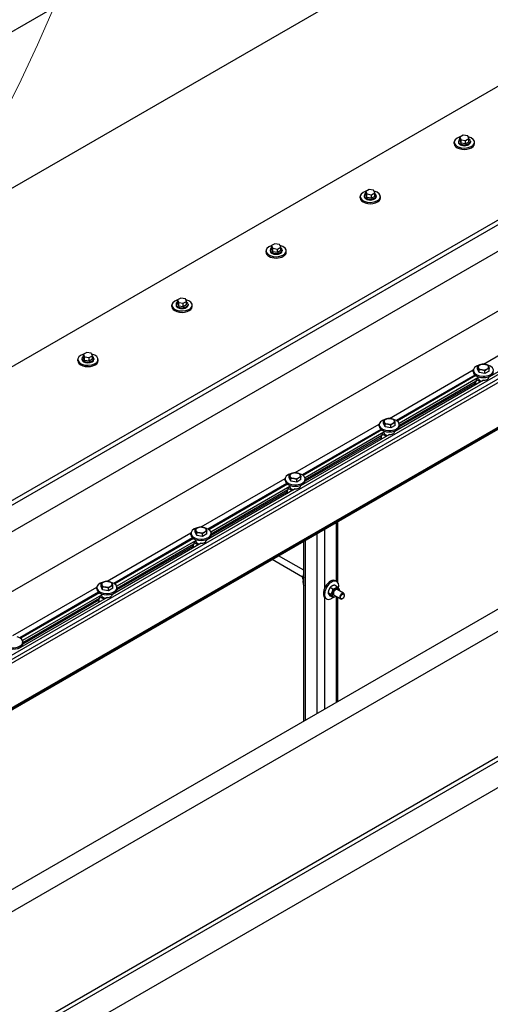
# Model space of a CAD drawing. Header units: millimetres. Extents: x 2241524 to 2686701, y -1965833 to -1461615.
# Tile 123 of 143: x 2342715 to 2342810, y -1953558 to -1953359. Entities that reach past the tile are written whole.
import ezdxf

# ---------------------------------------------------------------- set-up
doc = ezdxf.new("R2010")
doc.units = ezdxf.units.MM
doc.header["$LTSCALE"] = 100
doc.layers.add('CA_PODLAHA OBRYS', color=12, linetype='Continuous', lineweight=25)
doc.layers.add('Detailumgrenzung (ISO)', color=7, linetype='Continuous', lineweight=18)

# ---------------------------------------------------------------- blocks, each defined once
blk = doc.blocks.new('2DDetail1')
at = {"layer": 'Detailumgrenzung (ISO)'}
blk.add_circle((708.592, 512.527), 21.676, dxfattribs=at)

msp = doc.modelspace()

# ---------------------------------------------------------------- linework, layer by layer
at = {"layer": 'CA_PODLAHA OBRYS'}
for p, q in [((2342898.3752, -1953254.02918), (2342499.2527, -1953484.46266)), ((2342499.2527, -1953516.21531), (2342898.3752, -1953285.78183)), ((2339311.15777, -1955529.14356), (2343184.17569, -1953293.05561)), ((2339311.94344, -1955529.59717), (2343184.17569, -1953293.96283)), ((2343188.54574, -1953296.8831), (2339320.58586, -1955530.05077)), ((2342898.3752, -1953322.07056), (2342499.2527, -1953552.50404)), ((2342139.58489, -1953787.28418), (2342887.54673, -1953355.44821)), ((2342140.37056, -1953787.73779), (2342887.54673, -1953356.35543)), ((2342887.54673, -1953361.79874), (2342149.01298, -1953788.1914)), ((2342530.73279, -1953579.91673), (2342896.46413, -1953368.76164)), ((2342899.60683, -1953379.82971), (2342549.58897, -1953581.91261)), ((2342900.3925, -1953380.28332), (2342550.37465, -1953582.36622)), ((2342900.3925, -1953381.00909), (2342550.37465, -1953583.092)), ((2342804.72332, -1953381.9467), (2342804.04291, -1953382.33954)), ((2342804.04291, -1953382.33954), (2342804.29196, -1953382.87616)), ((2342804.04291, -1953383.06531), (2342804.04291, -1953382.33954)), ((2342804.29196, -1953382.87616), (2342805.22142, -1953383.01995)), ((2342804.29196, -1953383.60194), (2342804.29196, -1953382.87616)), ((2342805.65278, -1953382.09049), (2342804.72332, -1953381.9467)), ((2342805.22142, -1953383.01995), (2342805.90183, -1953382.62711)), ((2342805.22142, -1953383.74572), (2342805.22142, -1953383.01995)), ((2342805.90183, -1953382.62711), (2342805.65278, -1953382.09049)), ((2342805.90183, -1953383.35289), (2342805.90183, -1953382.62711)), ((2342802.91682, -1953383.66271), (2342802.91682, -1953383.39054)), ((2342803.75015, -1953383.2091), (2342803.75015, -1953383.39054)), ((2342804.29196, -1953383.60194), (2342804.04291, -1953383.06531)), ((2342805.22142, -1953383.74572), (2342804.29196, -1953383.60194)), ((2342805.90183, -1953383.35289), (2342805.22142, -1953383.74572)), ((2342806.19459, -1953383.2091), (2342806.19459, -1953383.39054)), ((2342807.02793, -1953383.66271), (2342807.02793, -1953383.39054)), ((2342904.32087, -1953388.22014), (2342561.88362, -1953585.92639)), ((2342904.32087, -1953387.81323), (2342562.15976, -1953585.36004)), ((2342904.32087, -1953387.99468), (2342562.15976, -1953585.54149)), ((2342785.63144, -1953392.9694), (2342784.95103, -1953393.36224)), ((2342786.5609, -1953393.11319), (2342785.63144, -1953392.9694)), ((2342783.82493, -1953394.68541), (2342783.82493, -1953394.41325)), ((2342784.65827, -1953394.2318), (2342784.65827, -1953394.41325)), ((2342784.95103, -1953393.36224), (2342785.20007, -1953393.89886)), ((2342784.95103, -1953394.08801), (2342784.95103, -1953393.36224)), ((2342785.20007, -1953394.62464), (2342784.95103, -1953394.08801)), ((2342785.20007, -1953393.89886), (2342786.12954, -1953394.04265)), ((2342785.20007, -1953394.62464), (2342785.20007, -1953393.89886)), ((2342786.12954, -1953394.76843), (2342785.20007, -1953394.62464)), ((2342786.12954, -1953394.04265), (2342786.80995, -1953393.64982)), ((2342786.12954, -1953394.76843), (2342786.12954, -1953394.04265)), ((2342786.80995, -1953394.37559), (2342786.12954, -1953394.76843)), ((2342786.80995, -1953393.64982), (2342786.5609, -1953393.11319)), ((2342786.80995, -1953394.37559), (2342786.80995, -1953393.64982)), ((2342787.10271, -1953394.2318), (2342787.10271, -1953394.41325)), ((2342787.93604, -1953394.68541), (2342787.93604, -1953394.41325)), ((2342959.82876, -1953397.18026), (2342211.86692, -1953829.01623)), ((2342211.86692, -1953824.48014), (2342950.40067, -1953398.08748)), ((2342766.53956, -1953403.99211), (2342765.85914, -1953404.38494)), ((2342765.85914, -1953404.38494), (2342766.10819, -1953404.92157)), ((2342765.85914, -1953405.11072), (2342765.85914, -1953404.38494)), ((2342766.10819, -1953404.92157), (2342767.03765, -1953405.06536)), ((2342766.10819, -1953405.64734), (2342766.10819, -1953404.92157)), ((2342767.46902, -1953404.13589), (2342766.53956, -1953403.99211)), ((2342767.03765, -1953405.06536), (2342767.71807, -1953404.67252)), ((2342767.71807, -1953404.67252), (2342767.46902, -1953404.13589)), ((2342767.71807, -1953405.39829), (2342767.71807, -1953404.67252)), ((2342764.73305, -1953405.70812), (2342764.73305, -1953405.43595)), ((2342765.56638, -1953405.25451), (2342765.56638, -1953405.43595)), ((2342766.10819, -1953405.64734), (2342765.85914, -1953405.11072)), ((2342767.03765, -1953405.79113), (2342766.10819, -1953405.64734)), ((2342767.03765, -1953405.79113), (2342767.03765, -1953405.06536)), ((2342767.71807, -1953405.39829), (2342767.03765, -1953405.79113)), ((2342768.01083, -1953405.25451), (2342768.01083, -1953405.43595)), ((2342768.84416, -1953405.70812), (2342768.84416, -1953405.43595)), ((2342747.44767, -1953415.01481), (2342746.76726, -1953415.40765)), ((2342748.37714, -1953415.1586), (2342747.44767, -1953415.01481)), ((2342745.64117, -1953416.73082), (2342745.64117, -1953416.45865)), ((2342746.4745, -1953416.27721), (2342746.4745, -1953416.45865)), ((2342746.76726, -1953415.40765), (2342747.01631, -1953415.94427)), ((2342746.76726, -1953416.13342), (2342746.76726, -1953415.40765)), ((2342747.01631, -1953416.67005), (2342746.76726, -1953416.13342)), ((2342747.01631, -1953415.94427), (2342747.94577, -1953416.08806)), ((2342747.01631, -1953416.67005), (2342747.01631, -1953415.94427)), ((2342747.94577, -1953416.81384), (2342747.01631, -1953416.67005)), ((2342747.94577, -1953416.08806), (2342748.62618, -1953415.69522)), ((2342747.94577, -1953416.81384), (2342747.94577, -1953416.08806)), ((2342748.62618, -1953416.421), (2342747.94577, -1953416.81384)), ((2342748.62618, -1953415.69522), (2342748.37714, -1953415.1586)), ((2342748.62618, -1953416.421), (2342748.62618, -1953415.69522)), ((2342748.91894, -1953416.27721), (2342748.91894, -1953416.45865)), ((2342749.75228, -1953416.73082), (2342749.75228, -1953416.45865)), ((2342808.86074, -1953428.41167), (2342825.86397, -1953418.59485)), ((2342827.94826, -1953420.68015), (2342809.9272, -1953431.08462)), ((2342728.35579, -1953426.03751), (2342727.67538, -1953426.43035)), ((2342727.67538, -1953426.43035), (2342727.92442, -1953426.96698)), ((2342727.67538, -1953427.15613), (2342727.67538, -1953426.43035)), ((2342727.92442, -1953426.96698), (2342728.85389, -1953427.11076)), ((2342727.92442, -1953427.69275), (2342727.92442, -1953426.96698)), ((2342729.28525, -1953426.1813), (2342728.35579, -1953426.03751)), ((2342728.85389, -1953427.11076), (2342729.5343, -1953426.71793)), ((2342729.5343, -1953426.71793), (2342729.28525, -1953426.1813)), ((2342729.5343, -1953427.4437), (2342729.5343, -1953426.71793)), ((2342726.54928, -1953427.75352), (2342726.54928, -1953427.48136)), ((2342727.38262, -1953427.29991), (2342727.38262, -1953427.48136)), ((2342727.92442, -1953427.69275), (2342727.67538, -1953427.15613)), ((2342728.85389, -1953427.83654), (2342727.92442, -1953427.69275)), ((2342728.85389, -1953427.83654), (2342728.85389, -1953427.11076)), ((2342729.5343, -1953427.4437), (2342728.85389, -1953427.83654)), ((2342729.82706, -1953427.29991), (2342729.82706, -1953427.48136)), ((2342730.66039, -1953427.75352), (2342730.66039, -1953427.48136)), ((2342807.64486, -1953429.46747), (2342807.64486, -1953428.91847)), ((2342789.76886, -1953439.43437), (2342806.77208, -1953429.61756)), ((2342807.12087, -1953430.64226), (2342791.14516, -1953439.86585)), ((2342807.29223, -1953430.7688), (2342791.3324, -1953439.98321)), ((2342806.76662, -1953429.97621), (2342806.76662, -1953429.70404)), ((2342807.96032, -1953430.14719), (2342807.64486, -1953429.46747)), ((2342807.71662, -1953430.97672), (2342807.71662, -1953431.06487)), ((2342807.96032, -1953430.14719), (2342807.96032, -1953429.59819)), ((2342809.13764, -1953430.32933), (2342807.96032, -1953430.14719)), ((2342809.13764, -1953430.32933), (2342809.13764, -1953429.78032)), ((2342809.99949, -1953429.83173), (2342809.13764, -1953430.32933)), ((2342809.92773, -1953430.97672), (2342809.92773, -1953431.06487)), ((2342809.99949, -1953429.83173), (2342809.99949, -1953429.28273)), ((2342810.15304, -1953430.88066), (2342810.21675, -1953430.91745)), ((2342808.85638, -1953431.70286), (2342790.83532, -1953442.10732)), ((2342807.72285, -1953431.22327), (2342791.73158, -1953440.45584)), ((2342807.08137, -1953432.34209), (2342791.75955, -1953441.18815)), ((2342807.34904, -1953431.89271), (2342791.78585, -1953440.87812)), ((2342807.08137, -1953432.04724), (2342807.08137, -1953432.35766)), ((2342807.21154, -1953431.97209), (2342807.21154, -1953432.5391)), ((2342807.21154, -1953432.5391), (2342807.30975, -1953432.5958)), ((2342807.34904, -1953431.93807), (2342807.30975, -1953431.91539)), ((2342807.72285, -1953431.314), (2342807.34904, -1953431.52982)), ((2342807.34904, -1953431.52982), (2342808.25256, -1953432.05147)), ((2342807.34904, -1953431.52982), (2342807.34904, -1953431.93807)), ((2342807.72285, -1953431.13255), (2342807.72285, -1953431.314)), ((2342808.70494, -1953431.79029), (2342808.70494, -1953431.69956)), ((2342770.67698, -1953450.45708), (2342787.6802, -1953440.64026)), ((2342787.67474, -1953440.99891), (2342787.67474, -1953440.72675)), ((2342788.55297, -1953440.49017), (2342788.55297, -1953439.94117)), ((2342788.86843, -1953441.1699), (2342788.55297, -1953440.49017)), ((2342788.86843, -1953441.1699), (2342788.86843, -1953440.62089)), ((2342790.04575, -1953441.35203), (2342790.04575, -1953440.80303)), ((2342790.90761, -1953440.85444), (2342790.04575, -1953441.35203)), ((2342790.90761, -1953440.85444), (2342790.90761, -1953440.30543)), ((2342791.78585, -1953440.99891), (2342791.78585, -1953440.72675)), ((2342789.76449, -1953442.72556), (2342771.74343, -1953453.13002)), ((2342788.02899, -1953441.66497), (2342772.05328, -1953450.88855)), ((2342788.20035, -1953441.7915), (2342772.24052, -1953451.00591)), ((2342788.63097, -1953442.24598), (2342772.63969, -1953451.47855)), ((2342788.25715, -1953442.91541), (2342772.69396, -1953451.90082)), ((2342788.11966, -1953442.99479), (2342788.11966, -1953443.5618)), ((2342788.25715, -1953442.96077), (2342788.21787, -1953442.93809)), ((2342788.63097, -1953442.3367), (2342788.25715, -1953442.55252)), ((2342788.25715, -1953442.55252), (2342789.16068, -1953443.07417)), ((2342788.25715, -1953442.55252), (2342788.25715, -1953442.96077)), ((2342788.62474, -1953441.99942), (2342788.62474, -1953442.08757)), ((2342788.63097, -1953442.15526), (2342788.63097, -1953442.3367)), ((2342790.04575, -1953441.35203), (2342788.86843, -1953441.1699)), ((2342789.61306, -1953442.81299), (2342789.61306, -1953442.72227)), ((2342790.83585, -1953441.99942), (2342790.83585, -1953442.08757)), ((2342791.06115, -1953441.90337), (2342791.12486, -1953441.94015)), ((2342787.98948, -1953443.36479), (2342772.66766, -1953452.21085)), ((2342787.98948, -1953443.06995), (2342787.98948, -1953443.38036)), ((2342788.11966, -1953443.5618), (2342788.21787, -1953443.6185)), ((2342769.46109, -1953451.51288), (2342769.46109, -1953450.96387)), ((2342751.5851, -1953461.47978), (2342768.58832, -1953451.66296)), ((2342768.93711, -1953452.68767), (2342752.9614, -1953461.91125)), ((2342769.10847, -1953452.8142), (2342753.14864, -1953462.02862)), ((2342768.58285, -1953452.02162), (2342768.58285, -1953451.74945)), ((2342769.77655, -1953452.1926), (2342769.46109, -1953451.51288)), ((2342769.77655, -1953452.1926), (2342769.77655, -1953451.6436)), ((2342770.95387, -1953452.37473), (2342769.77655, -1953452.1926)), ((2342770.95387, -1953452.37473), (2342770.95387, -1953451.82573)), ((2342771.81573, -1953451.87714), (2342770.95387, -1953452.37473)), ((2342771.81573, -1953451.87714), (2342771.81573, -1953451.32814)), ((2342771.96927, -1953452.92607), (2342772.03298, -1953452.96285)), ((2342772.69396, -1953452.02162), (2342772.69396, -1953451.74945)), ((2342770.67261, -1953453.74826), (2342752.65155, -1953464.15273)), ((2342769.53909, -1953453.26868), (2342753.54781, -1953462.50125)), ((2342768.8976, -1953454.3875), (2342753.57578, -1953463.23356)), ((2342769.16527, -1953453.93811), (2342753.60208, -1953462.92353)), ((2342768.8976, -1953454.09265), (2342768.8976, -1953454.40306)), ((2342769.02778, -1953454.0175), (2342769.02778, -1953454.58451)), ((2342769.02778, -1953454.58451), (2342769.12599, -1953454.64121)), ((2342769.16527, -1953453.98348), (2342769.12599, -1953453.96079)), ((2342769.53909, -1953453.3594), (2342769.16527, -1953453.57523)), ((2342769.16527, -1953453.57523), (2342770.06879, -1953454.09688)), ((2342769.16527, -1953453.57523), (2342769.16527, -1953453.98348)), ((2342769.53285, -1953453.02212), (2342769.53285, -1953453.11028)), ((2342769.53909, -1953453.17796), (2342769.53909, -1953453.3594)), ((2342770.52118, -1953453.83569), (2342770.52118, -1953453.74497)), ((2342771.74396, -1953453.02212), (2342771.74396, -1953453.11028)), ((2342779.00584, -1953472.48729), (2342779.00584, -1953460.57081)), ((2342779.33128, -1953472.76436), (2342779.33128, -1953460.38292)), ((2342732.49321, -1953472.50248), (2342749.49644, -1953462.68567)), ((2342749.49097, -1953463.04432), (2342749.49097, -1953462.77215)), ((2342750.36921, -1953462.53558), (2342750.36921, -1953461.98658)), ((2342750.68467, -1953463.21531), (2342750.36921, -1953462.53558)), ((2342750.68467, -1953463.21531), (2342750.68467, -1953462.6663)), ((2342751.86199, -1953463.39744), (2342751.86199, -1953462.84843)), ((2342752.72384, -1953462.89984), (2342751.86199, -1953463.39744)), ((2342752.72384, -1953462.89984), (2342752.72384, -1953462.35084)), ((2342753.60208, -1953463.04432), (2342753.60208, -1953462.77215)), ((2342775.07747, -1953499.31038), (2342775.07747, -1953462.83886)), ((2342776.64882, -1953473.87848), (2342776.64882, -1953461.93164)), ((2342751.58073, -1953464.77097), (2342733.55967, -1953475.17543)), ((2342749.84523, -1953463.71037), (2342733.86951, -1953472.93396)), ((2342750.01659, -1953463.83691), (2342734.05676, -1953473.05132)), ((2342750.4472, -1953464.29139), (2342734.45593, -1953473.52395)), ((2342750.07339, -1953464.96082), (2342734.5102, -1953473.94623)), ((2342750.4472, -1953464.38211), (2342750.07339, -1953464.59793)), ((2342750.07339, -1953464.59793), (2342750.97691, -1953465.11958)), ((2342750.07339, -1953464.59793), (2342750.07339, -1953465.00618)), ((2342750.44097, -1953464.04483), (2342750.44097, -1953464.13298)), ((2342750.4472, -1953464.20066), (2342750.4472, -1953464.38211)), ((2342751.86199, -1953463.39744), (2342750.68467, -1953463.21531)), ((2342751.4293, -1953464.8584), (2342751.4293, -1953464.76768)), ((2342752.65208, -1953464.04483), (2342752.65208, -1953464.13298)), ((2342752.87739, -1953463.94877), (2342752.9411, -1953463.98556)), ((2342772.39501, -1953500.85909), (2342772.39501, -1953464.38758)), ((2342772.72044, -1953500.6712), (2342772.72044, -1953464.19969)), ((2342749.80572, -1953465.4102), (2342734.4839, -1953474.25626)), ((2342749.80572, -1953465.11536), (2342749.80572, -1953465.42577)), ((2342749.93589, -1953465.0402), (2342749.93589, -1953465.60721)), ((2342749.93589, -1953465.60721), (2342750.0341, -1953465.66391)), ((2342750.07339, -1953465.00618), (2342750.0341, -1953464.9835)), ((2342772.15897, -1953471.6776), (2342765.96365, -1953468.10073)), ((2342772.39501, -1953470.27427), (2342767.29698, -1953467.33093)), ((2342772.12321, -1953471.88234), (2342772.29925, -1953471.98398)), ((2342778.85511, -1953472.40026), (2342779.09081, -1953472.53634)), ((2342713.40133, -1953483.52519), (2342730.40455, -1953473.70837)), ((2342730.75334, -1953474.73308), (2342714.77763, -1953483.95666)), ((2342730.9247, -1953474.85961), (2342714.96487, -1953484.07402)), ((2342730.39909, -1953474.06702), (2342730.39909, -1953473.79486)), ((2342731.27732, -1953473.55828), (2342731.27732, -1953473.00928)), ((2342731.59278, -1953474.23801), (2342731.27732, -1953473.55828)), ((2342731.59278, -1953474.23801), (2342731.59278, -1953473.68901)), ((2342732.7701, -1953474.42014), (2342731.59278, -1953474.23801)), ((2342732.7701, -1953474.42014), (2342732.7701, -1953473.87114)), ((2342733.63196, -1953473.92255), (2342732.7701, -1953474.42014)), ((2342733.63196, -1953473.92255), (2342733.63196, -1953473.37354)), ((2342733.7855, -1953474.97148), (2342733.84921, -1953475.00826)), ((2342734.5102, -1953474.06702), (2342734.5102, -1953473.79486)), ((2342777.87936, -1953475.20565), (2342777.30866, -1953474.87616)), ((2342778.31029, -1953474.095), (2342777.73959, -1953473.76551)), ((2342779.17214, -1953473.5974), (2342778.60145, -1953473.26791)), ((2342780.4784, -1953474.94122), (2342779.18203, -1953474.19276)), ((2342732.48884, -1953475.79367), (2342714.46779, -1953486.19814)), ((2342731.35532, -1953475.31409), (2342715.36404, -1953484.54666)), ((2342730.71384, -1953476.43291), (2342715.39201, -1953485.27896)), ((2342730.9815, -1953475.98352), (2342715.41831, -1953484.96893)), ((2342730.71384, -1953476.13806), (2342730.71384, -1953476.44847)), ((2342730.84401, -1953476.0629), (2342730.84401, -1953476.62992)), ((2342730.84401, -1953476.62992), (2342730.94222, -1953476.68662)), ((2342730.9815, -1953476.02888), (2342730.94222, -1953476.0062)), ((2342731.35532, -1953475.40481), (2342730.9815, -1953475.62063)), ((2342730.9815, -1953475.62063), (2342731.88503, -1953476.14229)), ((2342730.9815, -1953475.62063), (2342730.9815, -1953476.02888)), ((2342731.34909, -1953475.06753), (2342731.34909, -1953475.15569)), ((2342731.35532, -1953475.22337), (2342731.35532, -1953475.40481)), ((2342732.33741, -1953475.8811), (2342732.33741, -1953475.79038)), ((2342733.5602, -1953475.06753), (2342733.5602, -1953475.15569)), ((2342776.64882, -1953498.40316), (2342776.64882, -1953475.84319)), ((2342776.79955, -1953475.96059), (2342777.03525, -1953476.09667)), ((2342778.31029, -1953475.81871), (2342777.73959, -1953475.48922)), ((2342779.81173, -1953476.09592), (2342778.51536, -1953475.34746)), ((2342779.00584, -1953497.04233), (2342779.00584, -1953475.63064)), ((2342779.33128, -1953496.85444), (2342779.33128, -1953475.81853)), ((2342780.22363, -1953476.01754), (2342780.14507, -1953476.0629)), ((2342780.61647, -1953475.33713), (2342780.61647, -1953475.24641)), ((2342715.41831, -1953485.08973), (2342715.41831, -1953484.81756))]:
    msp.add_line(p, q, dxfattribs=at)
for centre, major_axis, ratio, start_param, end_param in [((2342804.97237, -1953383.39054), (2.05556, 0), 0.577350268, 2.025897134, 7.468202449), ((2342804.97237, -1953383.2091), (-1.22222, 0), 0.577350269, -0.706760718, 3.848353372), ((2342804.97237, -1953383.66271), (2.05556, 0), 0.577350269, 3.141592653, 6.283185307), ((2342804.97237, -1953383.39054), (1.22222, 0), 0.577350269, 3.141592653, 6.283185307), ((2342785.88049, -1953394.41325), (2.05556, 0), 0.577350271, 2.025897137, 7.468202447), ((2342785.88049, -1953394.68541), (2.05556, 0), 0.577350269, 3.141592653, 6.283185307), ((2342785.88049, -1953394.2318), (-1.22222, 0), 0.57735027, -0.706760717, 3.848353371), ((2342785.88049, -1953394.41325), (1.22222, 0), 0.577350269, 3.141592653, 6.283185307), ((2342766.7886, -1953405.43595), (-2.05556, 0), 0.577350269, -1.115695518, 4.326609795), ((2342766.7886, -1953405.25451), (-1.22222, 0), 0.577350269, -0.706760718, 3.848353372), ((2342766.7886, -1953405.70812), (-2.05556, 0), 0.577350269, 0, 3.141592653), ((2342766.7886, -1953405.43595), (-1.22222, 0), 0.577350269, 0.000000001, 3.141592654), ((2342747.69672, -1953416.45865), (2.05556, 0), 0.577350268, 2.025897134, 7.468202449), ((2342747.69672, -1953416.73082), (2.05556, 0), 0.577350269, 3.141592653, 6.283185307), ((2342747.69672, -1953416.27721), (-1.22222, 0), 0.577350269, -0.706760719, 3.848353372), ((2342747.69672, -1953416.45865), (1.22222, 0), 0.577350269, 3.141592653, 6.283185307), ((2342728.60484, -1953427.48136), (-2.05556, 0), 0.577350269, -1.115695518, 4.326609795), ((2342728.60484, -1953427.29991), (-1.22222, 0), 0.57735027, -0.706760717, 3.848353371), ((2342728.60484, -1953427.75352), (2.05556, 0), 0.577350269, 3.141592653, 6.283185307), ((2342728.60484, -1953427.48136), (-1.22222, 0), 0.577350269, 0.000000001, 3.141592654), ((2342808.82217, -1953429.70404), (2.05556, 0), 0.577350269, 1.950577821, 7.408941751), ((2342808.82217, -1953429.02362), (1.05556, 0), 0.577350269, 2.35619449, 3.403392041), ((2342808.82217, -1953429.02362), (1.05556, 0), 0.57735027, 1.308996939, 2.356194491), ((2342808.82217, -1953429.02362), (-1.05556, 0), 0.577350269, 3.403392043, 4.450589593), ((2342808.82217, -1953429.02362), (1.05556, 0), 0.577350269, -0.785398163, 0.261799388), ((2342808.82217, -1953429.97621), (-2.05556, 0), 0.577350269, 0, 3.141592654), ((2342808.82217, -1953429.02362), (-1.05556, 0), 0.577350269, 0.261799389, 1.30899694), ((2342808.82217, -1953429.02362), (-1.05556, 0), 0.57735027, 1.308996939, 2.356194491), ((2342807.52581, -1953432.35766), (-0.44444, 0), 0.577350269, 0.000000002, 0.785398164), ((2342808.82217, -1953431.06487), (1.10556, 0), 0.577350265, 3.141592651, 3.24782945), ((2342808.82217, -1953431.24631), (-1.10556, 0), 0.577350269, 0.106236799, 1.341215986), ((2342808.82217, -1953431.06487), (1.10556, 0), 0.577350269, 4.606152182, 6.283185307), ((2342789.73029, -1953440.72675), (-2.05556, 0), 0.577350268, -1.191014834, 4.267349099), ((2342789.73029, -1953440.99891), (2.05556, 0), 0.577350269, 3.141592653, 6.283185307), ((2342789.73029, -1953440.04632), (1.05556, 0), 0.577350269, 2.35619449, 3.403392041), ((2342789.73029, -1953440.04632), (1.05556, 0), 0.577350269, 3.403392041, 4.450589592), ((2342789.73029, -1953440.04632), (1.05556, 0), 0.577350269, 1.308996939, 2.35619449), ((2342789.73029, -1953440.04632), (-1.05556, 0), 0.577350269, 1.308996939, 2.35619449), ((2342789.73029, -1953440.04632), (1.05556, 0), 0.577350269, 0.261799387, 1.308996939), ((2342789.73029, -1953440.04632), (-1.05556, 0), 0.577350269, 2.35619449, 3.403392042), ((2342789.73029, -1953442.08757), (1.10556, 0), 0.577350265, 3.141592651, 3.24782945), ((2342789.73029, -1953442.26902), (-1.10556, 0), 0.577350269, 0.106236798, 1.341215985), ((2342789.73029, -1953442.08757), (1.10556, 0), 0.577350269, 4.606152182, 6.283185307), ((2342788.43393, -1953443.38036), (0.44444, 0), 0.577350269, 3.141592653, 3.926990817), ((2342770.63841, -1953451.74945), (2.05556, 0), 0.577350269, 1.950577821, 7.408941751), ((2342770.63841, -1953451.06903), (1.05556, 0), 0.577350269, 2.35619449, 3.403392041), ((2342770.63841, -1953451.06903), (1.05556, 0), 0.57735027, 1.308996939, 2.356194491), ((2342770.63841, -1953451.06903), (-1.05556, 0), 0.577350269, 3.403392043, 4.450589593), ((2342770.63841, -1953451.06903), (1.05556, 0), 0.577350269, -0.785398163, 0.261799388), ((2342770.63841, -1953452.02162), (2.05556, 0), 0.577350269, 3.141592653, 6.283185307), ((2342770.63841, -1953451.06903), (-1.05556, 0), 0.577350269, 0.261799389, 1.30899694), ((2342770.63841, -1953451.06903), (-1.05556, 0), 0.57735027, 1.308996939, 2.356194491), ((2342769.34205, -1953454.40306), (0.44444, 0), 0.577350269, 3.141592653, 3.926990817), ((2342770.63841, -1953453.11028), (-1.10556, 0), 0.577350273, 0, 0.106236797), ((2342770.63841, -1953453.29172), (-1.10556, 0), 0.577350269, 0.106236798, 1.341215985), ((2342770.63841, -1953453.11028), (1.10556, 0), 0.577350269, 4.606152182, 6.283185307), ((2342751.54653, -1953462.77215), (2.05556, 0), 0.577350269, 1.950577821, 7.408941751), ((2342751.54653, -1953462.09173), (-1.05556, 0), 0.577350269, -0.785398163, 0.261799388), ((2342751.54653, -1953462.09173), (1.05556, 0), 0.577350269, 3.403392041, 4.450589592), ((2342751.54653, -1953462.09173), (1.05556, 0), 0.577350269, 1.308996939, 2.35619449), ((2342751.54653, -1953462.09173), (-1.05556, 0), 0.577350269, 1.308996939, 2.35619449), ((2342751.54653, -1953462.09173), (1.05556, 0), 0.577350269, 0.261799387, 1.308996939), ((2342751.54653, -1953462.09173), (1.05556, 0), 0.577350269, -0.785398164, 0.261799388), ((2342751.54653, -1953463.04432), (-2.05556, 0), 0.577350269, 0, 3.141592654), ((2342751.54653, -1953464.13298), (-1.10556, 0), 0.577350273, 0, 0.106236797), ((2342751.54653, -1953464.31443), (-1.10556, 0), 0.577350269, 0.106236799, 1.341215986), ((2342751.54653, -1953464.13298), (1.10556, 0), 0.577350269, 4.606152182, 6.283185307), ((2342750.25016, -1953465.42577), (0.44444, 0), 0.577350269, 3.141592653, 3.926990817), ((2342732.45464, -1953473.79486), (-2.05556, 0), 0.577350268, -1.191014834, 4.267349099), ((2342732.45464, -1953473.11443), (1.05556, 0), 0.577350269, 2.35619449, 3.403392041), ((2342732.45464, -1953473.11443), (1.05556, 0), 0.57735027, 1.308996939, 2.356194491), ((2342732.45464, -1953473.11443), (-1.05556, 0), 0.577350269, 3.403392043, 4.450589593), ((2342732.45464, -1953473.11443), (1.05556, 0), 0.577350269, -0.785398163, 0.261799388), ((2342773.66325, -1953471.7763), (1.02778, 1.78016), 0.577350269, 1.845791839, 2.866597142), ((2342777.82733, -1953474.18043), (1.02778, 1.78016), 0.577350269, 0, 3.141592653), ((2342778.06303, -1953474.31651), (1.02778, 1.78016), 0.57735027, -1.055729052, 4.111411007), ((2342732.45464, -1953474.06702), (2.05556, 0), 0.577350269, 3.141592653, 6.283185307), ((2342732.45464, -1953473.11443), (-1.05556, 0), 0.577350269, 0.261799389, 1.30899694), ((2342732.45464, -1953473.11443), (-1.05556, 0), 0.57735027, 1.308996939, 2.356194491), ((2342778.8487, -1953474.77012), (0.47778, 0.82754), 0.57735027, -0.798650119, 3.940242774), ((2342778.8487, -1953474.77012), (0.33335, 0.57737), 0.577350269, -0.008471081, 3.150063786), ((2342780.14507, -1953475.51857), (0.33333, 0.57735), 0.577350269, -0.785398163, 3.926990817), ((2342731.15828, -1953476.44847), (-0.44444, 0), 0.577350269, 0.000000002, 0.785398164), ((2342732.45464, -1953475.15569), (1.10556, 0), 0.577350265, 3.141592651, 3.24782945), ((2342732.45464, -1953475.33713), (-1.10556, 0), 0.577350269, 0.106236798, 1.341215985), ((2342732.45464, -1953475.15569), (1.10556, 0), 0.577350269, 4.606152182, 6.283185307), ((2342713.36276, -1953484.81756), (2.05556, 0), 0.577350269, 1.950577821, 7.408941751), ((2342713.36276, -1953485.08973), (2.05556, 0), 0.577350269, 3.141592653, 6.283185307)]:
    msp.add_ellipse(centre, major_axis=major_axis, ratio=ratio, start_param=start_param, end_param=end_param, dxfattribs=at)
msp.add_ellipse((2342780.22363, -1953475.56393), major_axis=(0.27778, 0.48113), ratio=0.577350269, dxfattribs=at)
for points, weights in [([(2342807.64486, -1953428.91847), (2342807.87579, -1953428.70816), (2342808.07578, -1953428.59269)], [1, 1.0379548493, 1]), ([(2342807.80259, -1953429.18135), (2342807.72938, -1953429.02362), (2342807.64486, -1953428.91847)], [1, 1.0379548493, 1]), ([(2342808.07578, -1953428.59269), (2342808.27578, -1953428.47722), (2342808.50671, -1953428.42087)], [1, 1.0379548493, 1]), ([(2342808.50671, -1953428.42087), (2342808.82217, -1953428.3927), (2342809.09537, -1953428.43496)], [1, 1.0379548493, 1]), ([(2342809.09537, -1953428.43496), (2342809.36857, -1953428.47722), (2342809.68403, -1953428.603)], [1, 1.0379548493, 1]), ([(2342809.68403, -1953428.603), (2342809.76856, -1953428.70816), (2342809.84176, -1953428.86589)], [1, 1.0379548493, 1]), ([(2342809.84176, -1953428.86589), (2342809.91497, -1953429.02362), (2342809.99949, -1953429.28273)], [1, 1.0379548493, 1]), ([(2342807.96032, -1953429.59819), (2342807.87579, -1953429.33908), (2342807.80259, -1953429.18135)], [1, 1.0379548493, 1]), ([(2342808.54898, -1953429.61228), (2342808.27578, -1953429.57002), (2342807.96032, -1953429.59819)], [1, 1.0379548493, 1]), ([(2342809.13764, -1953429.78032), (2342808.82217, -1953429.65454), (2342808.54898, -1953429.61228)], [1, 1.0379548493, 1]), ([(2342809.56856, -1953429.45455), (2342809.36857, -1953429.57002), (2342809.13764, -1953429.78032)], [1, 1.0379548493, 1]), ([(2342809.99949, -1953429.28273), (2342809.76856, -1953429.33908), (2342809.56856, -1953429.45455)], [1, 1.0379548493, 1]), ([(2342788.55297, -1953439.94117), (2342788.78391, -1953439.73086), (2342788.9839, -1953439.61539)], [1, 1.0379548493, 1]), ([(2342788.7107, -1953440.20405), (2342788.6375, -1953440.04632), (2342788.55297, -1953439.94117)], [1, 1.0379548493, 1]), ([(2342788.86843, -1953440.62089), (2342788.78391, -1953440.36179), (2342788.7107, -1953440.20405)], [1, 1.0379548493, 1]), ([(2342789.45709, -1953440.63498), (2342789.1839, -1953440.59272), (2342788.86843, -1953440.62089)], [1, 1.0379548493, 1]), ([(2342788.9839, -1953439.61539), (2342789.1839, -1953439.49993), (2342789.41483, -1953439.44358)], [1, 1.0379548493, 1]), ([(2342789.41483, -1953439.44358), (2342789.73029, -1953439.4154), (2342790.00349, -1953439.45766)], [1, 1.0379548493, 1]), ([(2342790.04575, -1953440.80303), (2342789.73029, -1953440.67725), (2342789.45709, -1953440.63498)], [1, 1.0379548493, 1]), ([(2342790.00349, -1953439.45766), (2342790.27669, -1953439.49993), (2342790.59215, -1953439.62571)], [1, 1.0379548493, 1]), ([(2342790.47668, -1953440.47725), (2342790.27669, -1953440.59272), (2342790.04575, -1953440.80303)], [1, 1.0379548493, 1]), ([(2342790.90761, -1953440.30543), (2342790.67668, -1953440.36179), (2342790.47668, -1953440.47725)], [1, 1.0379548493, 1]), ([(2342790.59215, -1953439.62571), (2342790.67668, -1953439.73086), (2342790.74988, -1953439.88859)], [1, 1.0379548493, 1]), ([(2342790.74988, -1953439.88859), (2342790.82308, -1953440.04632), (2342790.90761, -1953440.30543)], [1, 1.0379548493, 1]), ([(2342769.46109, -1953450.96387), (2342769.69202, -1953450.75357), (2342769.89202, -1953450.6381)], [1, 1.0379548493, 1]), ([(2342769.61882, -1953451.22676), (2342769.54562, -1953451.06903), (2342769.46109, -1953450.96387)], [1, 1.0379548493, 1]), ([(2342769.89202, -1953450.6381), (2342770.09201, -1953450.52263), (2342770.32295, -1953450.46628)], [1, 1.0379548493, 1]), ([(2342770.32295, -1953450.46628), (2342770.63841, -1953450.4381), (2342770.91161, -1953450.48037)], [1, 1.0379548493, 1]), ([(2342770.91161, -1953450.48037), (2342771.1848, -1953450.52263), (2342771.50027, -1953450.64841)], [1, 1.0379548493, 1]), ([(2342771.50027, -1953450.64841), (2342771.58479, -1953450.75357), (2342771.658, -1953450.9113)], [1, 1.0379548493, 1]), ([(2342771.658, -1953450.9113), (2342771.7312, -1953451.06903), (2342771.81573, -1953451.32814)], [1, 1.0379548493, 1]), ([(2342769.77655, -1953451.6436), (2342769.69202, -1953451.38449), (2342769.61882, -1953451.22676)], [1, 1.0379548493, 1]), ([(2342770.36521, -1953451.65769), (2342770.09201, -1953451.61542), (2342769.77655, -1953451.6436)], [1, 1.0379548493, 1]), ([(2342770.95387, -1953451.82573), (2342770.63841, -1953451.69995), (2342770.36521, -1953451.65769)], [1, 1.0379548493, 1]), ([(2342771.3848, -1953451.49996), (2342771.1848, -1953451.61542), (2342770.95387, -1953451.82573)], [1, 1.0379548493, 1]), ([(2342771.81573, -1953451.32814), (2342771.58479, -1953451.38449), (2342771.3848, -1953451.49996)], [1, 1.0379548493, 1]), ([(2342750.36921, -1953461.98658), (2342750.60014, -1953461.77627), (2342750.80013, -1953461.6608)], [1, 1.0379548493, 1]), ([(2342750.52694, -1953462.24946), (2342750.45373, -1953462.09173), (2342750.36921, -1953461.98658)], [1, 1.0379548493, 1]), ([(2342750.68467, -1953462.6663), (2342750.60014, -1953462.40719), (2342750.52694, -1953462.24946)], [1, 1.0379548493, 1]), ([(2342751.27333, -1953462.68039), (2342751.00013, -1953462.63813), (2342750.68467, -1953462.6663)], [1, 1.0379548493, 1]), ([(2342750.80013, -1953461.6608), (2342751.00013, -1953461.54534), (2342751.23106, -1953461.48898)], [1, 1.0379548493, 1]), ([(2342751.23106, -1953461.48898), (2342751.54653, -1953461.46081), (2342751.81972, -1953461.50307)], [1, 1.0379548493, 1]), ([(2342751.86199, -1953462.84843), (2342751.54653, -1953462.72265), (2342751.27333, -1953462.68039)], [1, 1.0379548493, 1]), ([(2342751.81972, -1953461.50307), (2342752.09292, -1953461.54534), (2342752.40838, -1953461.67112)], [1, 1.0379548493, 1]), ([(2342752.29292, -1953462.52266), (2342752.09292, -1953462.63813), (2342751.86199, -1953462.84843)], [1, 1.0379548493, 1]), ([(2342752.72384, -1953462.35084), (2342752.49291, -1953462.40719), (2342752.29292, -1953462.52266)], [1, 1.0379548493, 1]), ([(2342752.40838, -1953461.67112), (2342752.49291, -1953461.77627), (2342752.56611, -1953461.934)], [1, 1.0379548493, 1]), ([(2342752.56611, -1953461.934), (2342752.63932, -1953462.09173), (2342752.72384, -1953462.35084)], [1, 1.0379548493, 1]), ([(2342731.27732, -1953473.00928), (2342731.50826, -1953472.79897), (2342731.70825, -1953472.68351)], [1, 1.0379548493, 1]), ([(2342731.70825, -1953472.68351), (2342731.90825, -1953472.56804), (2342732.13918, -1953472.51169)], [1, 1.0379548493, 1]), ([(2342732.13918, -1953472.51169), (2342732.45464, -1953472.48351), (2342732.72784, -1953472.52578)], [1, 1.0379548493, 1]), ([(2342732.72784, -1953472.52578), (2342733.00104, -1953472.56804), (2342733.3165, -1953472.69382)], [1, 1.0379548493, 1]), ([(2342733.3165, -1953472.69382), (2342733.40103, -1953472.79897), (2342733.47423, -1953472.9567)], [1, 1.0379548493, 1]), ([(2342733.47423, -1953472.9567), (2342733.54743, -1953473.11443), (2342733.63196, -1953473.37354)], [1, 1.0379548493, 1]), ([(2342772.39501, -1953471.02526), (2342772.1947, -1953471.39), (2342772.12321, -1953471.88234)], [1.05647018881, 1.1175383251, 1]), ([(2342772.12321, -1953471.88234), (2342772.16983, -1953472.00249), (2342772.26254, -1953472.13679)], [1, 1.07363396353, 1.07717171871]), ([(2342731.43505, -1953473.27217), (2342731.36185, -1953473.11443), (2342731.27732, -1953473.00928)], [1, 1.0379548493, 1]), ([(2342731.59278, -1953473.68901), (2342731.50826, -1953473.4299), (2342731.43505, -1953473.27217)], [1, 1.0379548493, 1]), ([(2342732.18144, -1953473.70309), (2342731.90825, -1953473.66083), (2342731.59278, -1953473.68901)], [1, 1.0379548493, 1]), ([(2342732.7701, -1953473.87114), (2342732.45464, -1953473.74536), (2342732.18144, -1953473.70309)], [1, 1.0379548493, 1]), ([(2342733.20103, -1953473.54536), (2342733.00104, -1953473.66083), (2342732.7701, -1953473.87114)], [1, 1.0379548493, 1]), ([(2342733.63196, -1953473.37354), (2342733.40103, -1953473.4299), (2342733.20103, -1953473.54536)], [1, 1.0379548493, 1]), ([(2342777.73959, -1953473.76551), (2342777.39973, -1953474.24901), (2342777.30866, -1953474.87616)], [1, 1.15470053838, 1]), ([(2342777.30866, -1953474.87616), (2342777.39973, -1953475.11087), (2342777.73959, -1953475.48922)], [1, 1.15470053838, 1]), ([(2342778.60145, -1953473.26791), (2342778.04612, -1953473.44489), (2342777.73959, -1953473.76551)], [1, 1.15470053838, 1]), ([(2342777.87936, -1953475.20565), (2342778.21922, -1953474.72215), (2342778.31029, -1953474.095)], [1, 1.15470053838, 1]), ([(2342778.31029, -1953474.095), (2342778.86561, -1953473.91802), (2342779.17214, -1953473.5974)], [1, 1.15470053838, 1]), ([(2342779.17214, -1953473.5974), (2342779.51201, -1953473.97576), (2342779.60307, -1953474.21046)], [1, 1.15470053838, 1]), ([(2342779.60307, -1953474.21046), (2342779.58741, -1953474.31831), (2342779.56732, -1953474.41521)], [1, 1.02358148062, 1.03997376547]), ([(2342778.31029, -1953475.81871), (2342778.21922, -1953475.584), (2342777.87936, -1953475.20565)], [1, 1.15470053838, 1]), ([(2342778.88515, -1953475.56096), (2342778.66201, -1953475.70662), (2342778.31029, -1953475.81871)], [1.07429482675, 1.09272359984, 1])]:
    msp.add_rational_spline(points, weights, degree=2, dxfattribs=at)

# ---------------------------------------------------------------- block references
at = {"layer": 'CA_PODLAHA OBRYS', "xscale": 15, "yscale": 15}
msp.add_blockref('2DDetail1', (2331793.11055, -1960917.7016), dxfattribs=at)

doc.saveas('drawing.dxf')
